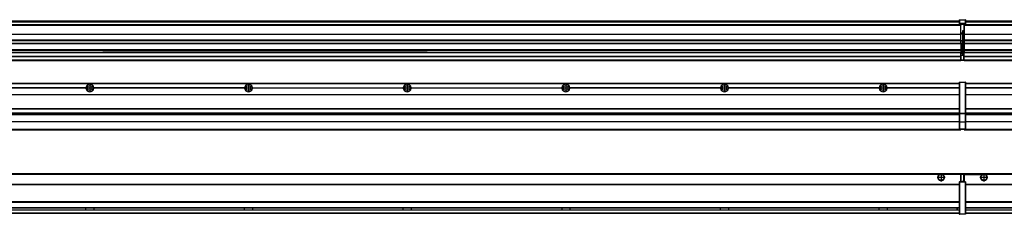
# Model space of a CAD drawing. Header units: inches. Extents: x -381 to 19228, y -418 to 176.
# Tile 28 of 37: x 10665 to 11906, y -154 to 90. Entities that reach past the tile are written whole.
import ezdxf

# ---------------------------------------------------------------- set-up
doc = ezdxf.new("R2010")
doc.units = ezdxf.units.IN
doc.linetypes.add('DOT_CENTER', pattern=[14, 12, -1, 0, -1])
doc.layers.add('1', color=7, linetype='Continuous')

# ---------------------------------------------------------------- blocks, each defined once
blk = doc.blocks.new('Modulos_intermedio__FL-14__8__25', base_point=(11855.2, -48))
at = {"color": 7, "linetype": 'Continuous'}
for p, q in [((11856.9, 10.5), (13249.2, 10.5)), ((11856.9, 10.2), (13249.2, 10.2)), ((11948.3, 4.8), (11856.9, 4.8)), ((11948.3, 4.5), (11856.9, 4.5)), ((11948.3, 4.2), (11856.9, 4.2)), ((11876.4, 10.5), (11876.5, 10.5)), ((11876.5, 10.5), (11883.9, 10.5)), ((11883.9, 10.5), (11883.9, 10.5)), ((11856.9, -3.5), (13249.2, -3.5)), ((11856.9, -3.8), (13249.2, -3.8)), ((13249.2, -4), (11856.9, -4)), ((11856.9, -21.5), (13249.2, -21.5)), ((11856.9, -21.8), (13249.2, -21.8)), ((11856.9, -26.7), (13249.2, -26.7)), ((11856.9, -26.8), (13249.2, -26.8)), ((11856.9, -28.4), (13249.2, -28.4)), ((11856.9, -28.5), (13249.2, -28.5)), ((11856.9, -28.7), (13249.2, -28.7)), ((11855.2, -47.5), (11855.2, -48)), ((11855.2, -48), (13251.2, -48)), ((11856.6, -47.5), (13249.4, -47.5)), ((13249.2, -38), (11856.9, -38)), ((13249.2, -38.1), (11856.9, -38.1))]:
    blk.add_line(p, q, dxfattribs=at)
blk = doc.blocks.new('Modulos_intermedio__FL-14__7__28', base_point=(10455.2, -48))
at = {"color": 7, "linetype": 'Continuous'}
for p, q in [((10456.9, 10.5), (11849.2, 10.5)), ((10456.9, 10.2), (11849.2, 10.2)), ((10748.3, 4.8), (10558.1, 4.8)), ((10748.3, 4.5), (10558.1, 4.5)), ((10748.3, 4.2), (10558.1, 4.2)), ((10748.3, 4.5), (10748.3, 4.8)), ((10748.3, 4.2), (10748.3, 4.5)), ((10948.3, 4.8), (10758.1, 4.8)), ((10758.1, 4.8), (10758.1, 4.5)), ((10948.3, 4.5), (10758.1, 4.5)), ((10758.1, 4.5), (10758.1, 4.2)), ((10948.3, 4.2), (10758.1, 4.2)), ((10948.3, 4.5), (10948.3, 4.8)), ((10948.3, 4.2), (10948.3, 4.5)), ((10958.1, 4.8), (11148.3, 4.8)), ((10958.1, 4.8), (10958.1, 4.5)), ((10958.1, 4.5), (10958.1, 4.2)), ((11148.3, 4.5), (10958.1, 4.5)), ((11148.3, 4.2), (10958.1, 4.2)), ((11148.3, 4.5), (11148.3, 4.8)), ((11148.3, 4.2), (11148.3, 4.5)), ((11158.1, 4.8), (11158.1, 4.5)), ((11158.1, 4.8), (11348.3, 4.8)), ((11158.1, 4.5), (11158.1, 4.2)), ((11348.3, 4.5), (11158.1, 4.5)), ((11348.3, 4.2), (11158.1, 4.2)), ((11348.3, 4.5), (11348.3, 4.8)), ((11348.3, 4.2), (11348.3, 4.5)), ((11548.3, 4.8), (11358.1, 4.8)), ((11358.1, 4.5), (11358.1, 4.8)), ((11548.3, 4.5), (11358.1, 4.5)), ((11358.1, 4.2), (11358.1, 4.5)), ((11548.3, 4.2), (11358.1, 4.2)), ((11548.3, 4.8), (11548.3, 4.5)), ((11548.3, 4.5), (11548.3, 4.2)), ((11558.1, 4.5), (11558.1, 4.8)), ((11748.3, 4.8), (11558.1, 4.8)), ((11558.1, 4.2), (11558.1, 4.5)), ((11748.3, 4.5), (11558.1, 4.5)), ((11748.3, 4.2), (11558.1, 4.2)), ((11748.3, 4.8), (11748.3, 4.5)), ((11748.3, 4.5), (11748.3, 4.2)), ((11849.2, 4.8), (11758.1, 4.8)), ((11758.1, 4.5), (11758.1, 4.8)), ((11849.2, 4.5), (11758.1, 4.5)), ((11758.1, 4.2), (11758.1, 4.5)), ((11849.2, 4.2), (11758.1, 4.2)), ((11822.4, 10.5), (11822.5, 10.5)), ((11822.5, 10.5), (11829.9, 10.5)), ((11829.9, 10.5), (11829.9, 10.5)), ((11849.2, 11.9), (11849.3, 11.9)), ((11849.2, 11.8), (11849.2, 11.9)), ((11849.2, 11.8), (11849.2, 11.8)), ((11849.2, 11.7), (11849.2, 11.8)), ((11849.2, 11.7), (11849.2, 11.5)), ((11849.2, 11.5), (11849.4, 11.5)), ((11849.2, 11.5), (11849.2, -27.2)), ((11849.3, 12), (11849.4, 12)), ((11849.3, 11.9), (11849.3, 12)), ((11849.3, 11.9), (11849.3, 11.9)), ((11849.4, 12), (11849.4, 12)), ((11849.4, 12), (11856.6, 12)), ((11849.4, 12), (11849.4, 11.5)), ((11849.4, 11.5), (11849.4, -27.2)), ((11856.6, 11.5), (11849.4, 11.5)), ((11856.7, 12), (11856.6, 12)), ((11856.6, 12), (11856.6, 11.5)), ((11856.6, 11.5), (11856.6, -27.2)), ((11856.9, 11.5), (11856.6, 11.5)), ((11856.7, 12), (11856.7, 12)), ((11856.8, 11.9), (11856.7, 12)), ((11856.8, 11.9), (11856.8, 11.9)), ((11856.8, 11.9), (11856.8, 11.9)), ((11856.9, 11.8), (11856.8, 11.9)), ((11856.9, 11.8), (11856.9, 11.8)), ((11856.9, 11.7), (11856.9, 11.8)), ((11856.9, 11.7), (11856.9, 11.5)), ((11856.9, 11.5), (11856.9, -27.2)), ((10456.9, -3.5), (11849.2, -3.5)), ((10456.9, -3.8), (11849.2, -3.8)), ((11849.2, -4), (10456.9, -4)), ((10456.9, -21.5), (11849.2, -21.5)), ((10456.9, -21.8), (11849.2, -21.8)), ((10456.9, -26.7), (11849.2, -26.7)), ((10456.9, -26.8), (11849.2, -26.8)), ((10456.9, -28.4), (11849.2, -28.4)), ((10456.9, -28.5), (11849.2, -28.5)), ((10456.9, -28.7), (11849.2, -28.7)), ((11849.2, -27.2), (11849.4, -27.2)), ((11849.2, -27.2), (11849.2, -27.5)), ((11849.2, -27.5), (11849.2, -27.6)), ((11849.2, -27.5), (11849.2, -27.5)), ((11849.2, -27.5), (11849.2, -38.2)), ((11849.2, -27.6), (11849.3, -27.6)), ((11849.3, -27.6), (11849.4, -27.6)), ((11849.3, -27.6), (11849.3, -27.6)), ((11849.3, -27.6), (11849.3, -27.6)), ((11849.4, -27.2), (11849.4, -27.6)), ((11849.4, -27.2), (11856.6, -27.2)), ((11849.4, -27.6), (11849.4, -27.6)), ((11849.4, -27.6), (11856.6, -27.6)), ((11849.4, -27.6), (11849.4, -38.3)), ((11856.9, -27.2), (11856.6, -27.2)), ((11856.6, -27.2), (11856.6, -27.6)), ((11856.7, -27.6), (11856.6, -27.6)), ((11856.6, -27.6), (11856.6, -38.3)), ((11856.7, -27.6), (11856.7, -27.6)), ((11856.8, -27.6), (11856.7, -27.6)), ((11856.9, -27.5), (11856.8, -27.6)), ((11856.8, -27.6), (11856.8, -27.6)), ((11856.8, -27.6), (11856.8, -27.6)), ((11856.9, -27.2), (11856.9, -27.5)), ((11856.9, -27.5), (11856.9, -27.5)), ((11856.9, -27.5), (11856.9, -38.2)), ((10455.2, -48), (11851.2, -48)), ((10456.6, -47.5), (11849.4, -47.5)), ((11849.2, -38), (10456.9, -38)), ((11849.2, -38.1), (10456.9, -38.1)), ((11849.2, -38.2), (11849.2, -38.7)), ((11849.2, -38.2), (11849.2, -38.3)), ((11849.2, -38.2), (11849.2, -38.2)), ((11849.2, -38.3), (11849.3, -38.3)), ((11849.2, -38.7), (11849.4, -38.7)), ((11849.2, -38.7), (11849.2, -47)), ((11849.2, -47), (11849.4, -47)), ((11849.2, -47), (11849.2, -47.3)), ((11849.2, -47.3), (11849.2, -47.4)), ((11849.2, -47.3), (11849.2, -47.3)), ((11849.2, -47.4), (11849.3, -47.5)), ((11849.2, -47.4), (11849.2, -47.4)), ((11849.3, -38.3), (11849.4, -38.3)), ((11849.3, -38.3), (11849.3, -38.3)), ((11849.3, -38.3), (11849.3, -38.3)), ((11849.3, -47.5), (11849.4, -47.5)), ((11849.3, -47.5), (11849.3, -47.5)), ((11849.3, -47.5), (11849.3, -47.5)), ((11856.6, -38.3), (11849.4, -38.3)), ((11849.4, -38.3), (11849.4, -38.7)), ((11849.4, -38.3), (11849.4, -38.3)), ((11856.6, -38.7), (11849.4, -38.7)), ((11849.4, -38.7), (11849.4, -47)), ((11849.4, -47), (11856.6, -47)), ((11849.4, -47), (11849.4, -47.5)), ((11849.4, -47.5), (11856.6, -47.5)), ((11849.4, -47.5), (11849.4, -47.5)), ((11851.2, -47.5), (11851.2, -48)), ((11856.6, -38.3), (11856.6, -38.7)), ((11856.7, -38.3), (11856.6, -38.3)), ((11856.9, -38.7), (11856.6, -38.7)), ((11856.6, -38.7), (11856.6, -47)), ((11856.9, -47), (11856.6, -47)), ((11856.6, -47), (11856.6, -47.5)), ((11856.7, -47.5), (11856.6, -47.5)), ((11856.7, -38.3), (11856.7, -38.3)), ((11856.8, -38.3), (11856.7, -38.3)), ((11856.7, -47.5), (11856.7, -47.5)), ((11856.8, -47.5), (11856.7, -47.5)), ((11856.9, -38.2), (11856.8, -38.3)), ((11856.8, -38.3), (11856.8, -38.3)), ((11856.8, -38.3), (11856.8, -38.3)), ((11856.8, -47.4), (11856.8, -47.5)), ((11856.9, -47.4), (11856.8, -47.4)), ((11856.8, -47.5), (11856.8, -47.5)), ((11856.9, -38.2), (11856.9, -38.2)), ((11856.9, -38.2), (11856.9, -38.7)), ((11856.9, -38.7), (11856.9, -47)), ((11856.9, -47), (11856.9, -47.3)), ((11856.9, -47.3), (11856.9, -47.4)), ((11856.9, -47.3), (11856.9, -47.3))]:
    blk.add_line(p, q, dxfattribs=at)
for centre in [(10753.2, 4.5), (10953.2, 4.5), (11153.2, 4.5), (11353.2, 4.5), (11553.2, 4.5), (11753.2, 4.5)]:
    blk.add_circle(centre, 3.15, dxfattribs=at)
for centre, start, end in [((10753.2, 4.5), 3.5101, 176.4899), ((10753.2, 4.5), 183.5101, 356.4899), ((10953.2, 4.5), 3.5101, 176.4899), ((10953.2, 4.5), 183.5101, 356.4899), ((11153.2, 4.5), 3.5101, 176.4899), ((11153.2, 4.5), 183.5101, 356.4899), ((11353.2, 4.5), 3.5101, 176.4899), ((11353.2, 4.5), 183.5101, 356.4899), ((11553.2, 4.5), 3.5101, 176.4899), ((11553.2, 4.5), 183.5101, 356.4899), ((11753.2, 4.5), 3.5101, 176.4899), ((11753.2, 4.5), 183.5101, 356.4899)]:
    blk.add_arc(centre, 4.9, start, end, dxfattribs=at)
at = {"layer": '1', "color": 2, "linetype": 'DOT_CENTER'}
for p, q in [((10757.3, 4.5), (10749, 4.5)), ((10753.2, 8.6), (10753.2, 0.3)), ((10957.3, 4.5), (10949, 4.5)), ((10953.2, 8.6), (10953.2, 0.3)), ((11157.3, 4.5), (11149, 4.5)), ((11153.2, 8.6), (11153.2, 0.3)), ((11357.3, 4.5), (11349, 4.5)), ((11353.2, 8.6), (11353.2, 0.3)), ((11557.3, 4.5), (11549, 4.5)), ((11553.2, 8.6), (11553.2, 0.3)), ((11757.3, 4.5), (11749, 4.5)), ((11753.2, 8.6), (11753.2, 0.3))]:
    blk.add_line(p, q, dxfattribs=at)
blk = doc.blocks.new('F-182__31', base_point=(621.1, -76))
for name, p in [('Modulos_intermedio__FL-14__7__28', (10455.2, -48)), ('Modulos_intermedio__FL-14__8__25', (11855.2, -48))]:
    blk.add_blockref(name, p)
blk = doc.blocks.new('Alzado2', base_point=(2889, -32))
blk.add_blockref('F-182__31', (621.1, -76))
blk = doc.blocks.new('Modulos_intermedio__FL-14__8__46', base_point=(11855.2, 39))
at = {"color": 7, "linetype": 'Continuous'}
for p, q in [((11856.9, 89), (13249.2, 89)), ((11856.9, 89), (13249.2, 89)), ((11856.9, 88.4), (13249.2, 88.4)), ((11856.9, 88), (13249.2, 88)), ((11856.9, 87.7), (13249.2, 87.7)), ((11855.2, 84.5), (11855.2, 84)), ((11855.2, 84), (11855.2, 84)), ((11855.2, 84), (11855.2, 83.5)), ((13251.2, 84), (11855.2, 84)), ((11855.2, 84), (13251.2, 84)), ((11855.2, 83.5), (11855.2, 72.4)), ((11855.2, 83.5), (13251.2, 83.5)), ((11855.2, 72.4), (11855.2, 72.2)), ((11855.2, 72.4), (13251.2, 72.4)), ((11855.2, 72.2), (13251.2, 72.2)), ((11855.2, 72.2), (11855.2, 64.8)), ((13251.2, 64.8), (11855.2, 64.8)), ((11855.2, 64.8), (11855.2, 64.5)), ((11855.2, 64.5), (11855.2, 60.9)), ((11855.2, 64.5), (13251.2, 64.5)), ((11855.2, 60.9), (11855.2, 60.4)), ((11855.2, 60.9), (13251.2, 60.9)), ((11855.2, 60.4), (13251.2, 60.4)), ((11855.2, 60.4), (11855.2, 59.4)), ((11855.2, 59.4), (11855.2, 53.1)), ((11855.2, 53.1), (11855.2, 51.5)), ((11855.2, 53.1), (13251.2, 53.1)), ((13251.2, 51.5), (11855.2, 51.5)), ((11855.2, 51.5), (11855.2, 51.4)), ((11855.2, 51.4), (11855.2, 49.2)), ((11855.2, 49.2), (11855.2, 49.2)), ((11855.2, 44.5), (11855.2, 49.2)), ((11855.2, 49.2), (12169.4, 49.2)), ((11855.2, 49.2), (12169.4, 49.2)), ((11855.2, 44.5), (11855.2, 44)), ((11855.2, 44.5), (13251.1, 44.5)), ((11855.2, 40), (11855.2, 44)), ((11855.2, 44), (13251.1, 44)), ((11855.2, 40), (11855.2, 39.5)), ((11855.2, 40), (13251.1, 40)), ((11855.2, 39.5), (11855.2, 39.2)), ((11855.2, 39.5), (13251.1, 39.5)), ((11855.2, 39.2), (11855.2, 39)), ((11855.2, 39.2), (13251.1, 39.2)), ((11855.2, 39), (13251.1, 39))]:
    blk.add_line(p, q, dxfattribs=at)
blk = doc.blocks.new('Modulos_intermedio__FL-14__7__49', base_point=(10455.2, 39))
at = {"color": 7, "linetype": 'Continuous'}
for p, q in [((10456.9, 89), (11849.2, 89)), ((10456.9, 89), (11849.2, 89)), ((10456.9, 88.4), (11849.2, 88.4)), ((10456.9, 88), (11849.2, 88)), ((10456.9, 87.7), (11849.2, 87.7)), ((11849.2, 90.4), (11849.3, 90.4)), ((11849.2, 90.3), (11849.2, 90.4)), ((11849.2, 90.3), (11849.3, 90.3)), ((11849.2, 90.2), (11849.2, 90.3)), ((11849.2, 90.3), (11849.2, 90.3)), ((11849.2, 90.2), (11849.2, 90.3)), ((11849.2, 90.2), (11849.2, 90.2)), ((11849.2, 90.2), (11849.2, 90.2)), ((11849.2, 90.2), (11849.2, 90.2)), ((11849.2, 90.2), (11849.2, 85.3)), ((11849.3, 90.5), (11849.4, 90.5)), ((11849.3, 90.4), (11849.3, 90.5)), ((11849.3, 90.4), (11849.4, 90.4)), ((11849.3, 90.3), (11849.3, 90.4)), ((11849.3, 90.4), (11849.3, 90.4)), ((11849.3, 90.3), (11849.3, 90.3)), ((11849.4, 90.5), (11849.4, 90.5)), ((11849.4, 90.5), (11856.6, 90.5)), ((11849.4, 90.5), (11849.4, 90.4)), ((11849.4, 90.4), (11849.4, 90.4)), ((11849.4, 90.4), (11856.6, 90.4)), ((11849.4, 90.4), (11849.4, 85.6)), ((11856.7, 90.5), (11856.6, 90.5)), ((11856.6, 90.5), (11856.6, 90.4)), ((11856.7, 90.4), (11856.6, 90.4)), ((11856.6, 90.4), (11856.6, 85.6)), ((11856.7, 90.5), (11856.7, 90.5)), ((11856.8, 90.4), (11856.7, 90.5)), ((11856.7, 90.4), (11856.7, 90.4)), ((11856.8, 90.3), (11856.7, 90.4)), ((11856.8, 90.4), (11856.8, 90.4)), ((11856.8, 90.4), (11856.8, 90.4)), ((11856.9, 90.3), (11856.8, 90.4)), ((11856.8, 90.3), (11856.8, 90.3)), ((11856.8, 90.3), (11856.8, 90.3)), ((11856.9, 90.2), (11856.8, 90.3)), ((11856.9, 90.3), (11856.9, 90.3)), ((11856.9, 90.2), (11856.9, 90.3)), ((11856.9, 90.2), (11856.9, 85.3)), ((11856.9, 90.2), (11856.9, 90.2)), ((11856.9, 90.2), (11856.9, 90.2)), ((11856.9, 90.2), (11856.9, 90.2)), ((11851.2, 84), (10455.2, 84)), ((10455.2, 84), (11851.2, 84)), ((10455.2, 83.5), (11851.2, 83.5)), ((11849.2, 85.5), (11849.3, 85.5)), ((11849.2, 85.4), (11849.2, 85.5)), ((11849.2, 85.4), (11849.3, 85.4)), ((11849.2, 85.4), (11849.3, 85.4)), ((11849.2, 85.3), (11849.2, 85.4)), ((11849.2, 85.4), (11849.2, 85.4)), ((11849.2, 85.3), (11849.2, 85.4)), ((11849.2, 85.3), (11849.2, 85.3)), ((11849.2, 85.2), (11849.2, 85.3)), ((11849.2, 85.3), (11849.2, 85.2)), ((11849.2, 85.2), (11849.2, 85)), ((11849.2, 85), (11849.2, 84.7)), ((11849.2, 85), (11849.4, 85)), ((11849.2, 84.7), (11849.2, 84.7)), ((11849.2, 84.6), (11849.2, 84.7)), ((11849.2, 84.6), (11849.2, 84.6)), ((11849.3, 84.5), (11849.2, 84.6)), ((11849.3, 85.5), (11849.4, 85.6)), ((11849.3, 85.4), (11849.3, 85.5)), ((11849.3, 85.5), (11849.4, 85.5)), ((11849.3, 85.4), (11849.3, 85.5)), ((11849.3, 85.5), (11849.3, 85.5)), ((11849.3, 85.5), (11849.3, 85.5)), ((11849.3, 85.4), (11849.3, 85.4)), ((11849.3, 84.5), (11849.3, 84.5)), ((11849.3, 84.5), (11849.3, 84.5)), ((11849.4, 84.5), (11849.3, 84.5)), ((11849.4, 85.6), (11849.4, 85.5)), ((11856.6, 85.6), (11849.4, 85.6)), ((11849.4, 85.6), (11849.4, 85.6)), ((11849.4, 85.5), (11849.4, 85.5)), ((11849.4, 85.5), (11856.6, 85.5)), ((11849.4, 85.5), (11849.4, 85)), ((11849.4, 85), (11851.2, 85)), ((11849.4, 85), (11849.4, 84.5)), ((11849.4, 84.5), (11849.4, 84.5)), ((11849.4, 84.5), (11851.2, 84.5)), ((11851.2, 85), (11851.2, 84)), ((11851.2, 85), (11854.9, 85)), ((11851.2, 84), (11851.2, 83.5)), ((11851.2, 72.4), (11851.2, 83.5)), ((11853.4, 76.4), (11853.4, 73.5)), ((11854.9, 76.4), (11853.4, 76.4)), ((11853.7, 76.4), (11853.7, 73.5)), ((11853.7, 76.3), (11854.9, 76.3)), ((11854.9, 85), (11856.6, 85)), ((11854.9, 85), (11854.9, 77.4)), ((11854.9, 84.5), (11856.6, 84.5)), ((11854.9, 79.7), (11855.2, 79.6)), ((11854.9, 78.1), (11855.2, 78.1)), ((11854.9, 77.6), (11855.2, 77.6)), ((11854.9, 77.4), (11855.2, 77.4)), ((11854.9, 76.4), (11855.2, 76.5)), ((11854.9, 76.3), (11854.9, 76.4)), ((11855.2, 76.3), (11854.9, 76.3)), ((11854.9, 64), (11854.9, 76.3)), ((11856.6, 85.6), (11856.6, 85.5)), ((11856.7, 85.6), (11856.6, 85.6)), ((11856.6, 85.5), (11856.6, 85)), ((11856.7, 85.5), (11856.6, 85.5)), ((11856.6, 85), (11856.6, 84.5)), ((11856.9, 85), (11856.6, 85)), ((11856.6, 84.5), (11856.7, 84.5)), ((11856.7, 85.5), (11856.7, 85.6)), ((11856.7, 85.5), (11856.8, 85.4)), ((11856.7, 85.5), (11856.7, 85.5)), ((11856.8, 85.4), (11856.7, 85.5)), ((11856.8, 85.5), (11856.7, 85.5)), ((11856.7, 84.5), (11856.8, 84.5)), ((11856.7, 84.5), (11856.7, 84.5)), ((11856.8, 85.5), (11856.8, 85.5)), ((11856.8, 85.5), (11856.8, 85.5)), ((11856.9, 85.4), (11856.8, 85.5)), ((11856.8, 85.4), (11856.8, 85.4)), ((11856.8, 85.4), (11856.8, 85.4)), ((11856.8, 85.4), (11856.8, 85.4)), ((11856.9, 85.3), (11856.8, 85.4)), ((11856.8, 84.6), (11856.9, 84.6)), ((11856.8, 84.5), (11856.8, 84.6)), ((11856.8, 84.5), (11856.8, 84.5)), ((11856.9, 85.4), (11856.9, 85.4)), ((11856.9, 85.3), (11856.9, 85.4)), ((11856.9, 85.3), (11856.9, 85.3)), ((11856.9, 85.2), (11856.9, 85.3)), ((11856.9, 85.3), (11856.9, 85.2)), ((11856.9, 85.2), (11856.9, 85)), ((11856.9, 85), (11856.9, 84.7)), ((11856.9, 84.7), (11856.9, 84.7)), ((11856.9, 84.6), (11856.9, 84.7)), ((10455.2, 72.4), (11851.2, 72.4)), ((10455.2, 72.2), (11851.2, 72.2)), ((11851.2, 64.8), (10455.2, 64.8)), ((10455.2, 64.5), (11851.2, 64.5)), ((11853.4, 73.5), (11851.2, 73.5)), ((11853.4, 73), (11851.2, 73)), ((11851.2, 72.5), (11853.4, 72.5)), ((11851.2, 72.4), (11851.2, 72.2)), ((11851.2, 64.8), (11851.2, 72.2)), ((11851.2, 64.8), (11851.2, 64.5)), ((11851.2, 60.9), (11851.2, 64.5)), ((11853.4, 64), (11851.2, 64)), ((11853.4, 73.5), (11853.7, 73.5)), ((11853.4, 73), (11853.4, 73.5)), ((11853.4, 73), (11853.4, 72.5)), ((11853.7, 72.5), (11853.4, 72.5)), ((11853.4, 72.5), (11853.4, 64)), ((11853.4, 64), (11853.7, 64)), ((11853.4, 51), (11853.4, 64)), ((11853.7, 73.2), (11853.7, 73.5)), ((11853.7, 73.2), (11853.7, 73.2)), ((11853.7, 73.2), (11853.7, 72.5)), ((11853.7, 64), (11853.7, 72.5)), ((11853.7, 51), (11853.7, 64)), ((11853.7, 64), (11854.9, 64)), ((11854.9, 49.6), (11854.9, 64)), ((11855.2, 64), (11854.9, 64)), ((10455.2, 60.9), (11851.2, 60.9)), ((10455.2, 60.4), (11851.2, 60.4)), ((10455.2, 53.1), (11851.2, 53.1)), ((11851.2, 51.5), (10455.2, 51.5)), ((11851.2, 60.9), (11851.2, 60.4)), ((11851.2, 60.4), (11851.2, 59.4)), ((11851.2, 59.4), (11851.2, 53.1)), ((11851.2, 53.1), (11851.2, 51.5)), ((11851.2, 51.5), (11851.2, 51.4)), ((11851.2, 51.4), (11851.2, 49.2)), ((11853.4, 51), (11851.2, 51)), ((11853.4, 50), (11851.2, 50)), ((11853.4, 51), (11853.7, 51)), ((11853.4, 50), (11853.4, 51)), ((11853.4, 50), (11853.4, 49)), ((11853.7, 49.7), (11853.7, 51)), ((11853.7, 49.7), (11853.7, 49)), ((10455.2, 49.2), (10769.4, 49.2)), ((10455.2, 49.2), (10769.4, 49.2)), ((10455.2, 44.5), (11851.1, 44.5)), ((10455.2, 44), (11851.1, 44)), ((10455.2, 40), (11851.1, 40)), ((10455.2, 39.5), (11851.1, 39.5)), ((10455.2, 39.2), (11851.1, 39.2)), ((10455.2, 39), (11851.1, 39)), ((10778.2, 49.2), (10769.4, 49.2)), ((10769.4, 49.2), (10769.4, 49.2)), ((10769.4, 49.2), (10778.2, 49.2)), ((10769.4, 49.2), (10778.2, 49.2)), ((10769.4, 49.2), (10769.4, 49.2)), ((10778.2, 49.2), (10778.2, 49.2)), ((10778.2, 49.2), (10778.2, 49.2)), ((10778.2, 49.2), (10969.4, 49.2)), ((10969.4, 49.2), (10778.2, 49.2)), ((10969.4, 49.2), (10969.4, 49.2)), ((10969.4, 49.2), (10969.4, 49.2)), ((10969.4, 49.2), (10978.2, 49.2)), ((10978.2, 49.2), (10969.4, 49.2)), ((10969.4, 49.2), (10978.2, 49.2)), ((10978.2, 49.2), (11169.4, 49.2)), ((11169.4, 49.2), (10978.2, 49.2)), ((10978.2, 49.2), (10978.2, 49.2)), ((10978.2, 49.2), (10978.2, 49.2)), ((11169.4, 49.2), (11169.4, 49.2)), ((11169.4, 49.2), (11169.4, 49.2)), ((11169.4, 49.2), (11178.2, 49.2)), ((11169.4, 49.2), (11178.2, 49.2)), ((11178.2, 49.2), (11169.4, 49.2)), ((11178.2, 49.2), (11178.2, 49.2)), ((11178.2, 49.2), (11178.2, 49.2)), ((11178.2, 49.2), (11851.2, 49.2)), ((11178.2, 49.2), (11851.2, 49.2)), ((11851.1, 47.6), (11851.2, 47.6)), ((11851.1, 44.5), (11851.1, 47.6)), ((11851.1, 45.5), (11851.2, 45.5)), ((11851.1, 44.5), (11851.2, 44.5)), ((11851.1, 44.5), (11851.1, 44)), ((11851.1, 40), (11851.1, 44)), ((11851.2, 40.5), (11851.1, 40.5)), ((11851.1, 40), (11851.1, 39.5)), ((11851.1, 39.2), (11851.1, 39.5)), ((11851.1, 39.2), (11851.1, 39)), ((11851.2, 47.6), (11851.2, 49.2)), ((11851.2, 49.2), (11851.2, 49.2)), ((11853.4, 49), (11851.2, 49)), ((11853.4, 47.9), (11851.2, 47.9)), ((11851.2, 46), (11851.2, 47.6)), ((11851.2, 46), (11853.4, 46)), ((11851.2, 46), (11851.2, 40)), ((11851.2, 40), (11854.6, 40)), ((11851.2, 40), (11851.2, 39.5)), ((11851.2, 39.5), (11854.6, 39.5)), ((11853.4, 47.9), (11853.4, 49)), ((11853.7, 49), (11853.4, 49)), ((11853.4, 47.9), (11853.5, 47.9)), ((11853.4, 46), (11853.4, 47.9)), ((11853.4, 46), (11854.9, 46)), ((11853.5, 47.9), (11853.6, 47.8)), ((11853.6, 47.8), (11853.7, 47.8)), ((11853.7, 49.6), (11854.9, 49.6)), ((11853.7, 47.7), (11853.7, 49)), ((11853.7, 48.9), (11854.9, 48.9)), ((11853.7, 47.8), (11853.7, 47.7)), ((11853.7, 46), (11853.7, 47.7)), ((11855.2, 45.1), (11854.6, 44.9)), ((11854.6, 44.9), (11854.6, 40)), ((11854.6, 40), (11854.6, 39.5)), ((11854.9, 40), (11854.6, 40)), ((11854.9, 48.9), (11854.9, 49.6)), ((11855.2, 49.6), (11854.9, 49.6)), ((11854.9, 48.9), (11854.9, 47.3)), ((11854.9, 48.9), (11855.2, 48.8)), ((11854.9, 47.3), (11854.9, 46)), ((11855.2, 45.9), (11854.9, 46)), ((11854.9, 45), (11855.2, 45.1)), ((11854.9, 45), (11854.9, 40)), ((11854.9, 44.8), (11855.2, 44.9)), ((11854.9, 41.3), (11855.2, 41.4)), ((11854.9, 40.8), (11855.2, 40.9)), ((11854.9, 40), (11854.9, 39.7))]:
    blk.add_line(p, q, dxfattribs=at)
for centre, start, end in [((11853.4, 73.2), 270, 0), ((11853.4, 49.7), 0, 90), ((11854.6, 39.7), 270, 0)]:
    blk.add_arc(centre, 0.25, start, end, dxfattribs=at)
blk = doc.blocks.new('F-182__52', base_point=(621.1, 39))
for name, p in [('Modulos_intermedio__FL-14__7__49', (10455.2, 39)), ('Modulos_intermedio__FL-14__8__46', (11855.2, 39))]:
    blk.add_blockref(name, p)
blk = doc.blocks.new('Inferior2', base_point=(2889, 64.7))
blk.add_blockref('F-182__52', (621.1, 39))
blk = doc.blocks.new('Modulos_intermedio__FL-14__8__65', base_point=(11855.2, -154.5))
at = {"color": 7, "linetype": 'Continuous'}
for p, q in [((11855.2, -103), (11855.2, -104.5)), ((11855.2, -103), (13251.1, -103)), ((11855.2, -104.5), (11877.8, -104.5)), ((11855.2, -104.5), (11855.2, -113.5)), ((11877.8, -104.5), (11878.7, -104)), ((11878.7, -104), (11880.2, -103.7)), ((11880.2, -103.7), (11881.6, -104)), ((11881.6, -104), (11882.6, -104.5)), ((13223.8, -104.5), (11882.6, -104.5)), ((11856.9, -116.7), (13249.2, -116.7)), ((11856.9, -117), (13249.2, -117)), ((13249.2, -117.2), (11856.9, -117.2)), ((13249.2, -138.7), (11856.9, -138.7)), ((13249.2, -139), (11856.9, -139)), ((11856.9, -139.2), (13249.2, -139.2)), ((11856.9, -146), (13249.2, -146)), ((11856.9, -146.2), (13249.2, -146.2)), ((11856.9, -148.7), (13249.2, -148.7)), ((11856.9, -149), (13249.2, -149)), ((11856.9, -152.7), (13249.2, -152.7)), ((11856.9, -153), (13249.2, -153))]:
    blk.add_line(p, q, dxfattribs=at)
for radius in [4, 3.7]:
    blk.add_circle((11880.2, -108), radius, dxfattribs=at)
blk.add_arc((11880.2, -108), 4.25, 124.5603, 55.4397, dxfattribs=at)
at = {"layer": '1', "color": 2, "linetype": 'DOT_CENTER'}
for p, q in [((11885.2, -108), (11875.2, -108)), ((11880.2, -103), (11880.2, -113))]:
    blk.add_line(p, q, dxfattribs=at)
blk = doc.blocks.new('Modulos_intermedio__FL-14__7__68', base_point=(10455.2, -154.5))
at = {"color": 7, "linetype": 'Continuous'}
for p, q in [((10455.2, -103), (11851.1, -103)), ((11823.8, -104.5), (10482.6, -104.5)), ((11824.7, -104), (11823.8, -104.5)), ((11826.2, -103.7), (11824.7, -104)), ((11827.6, -104), (11826.2, -103.7)), ((11828.6, -104.5), (11827.6, -104)), ((11851.1, -104.5), (11828.6, -104.5)), ((11851.1, -104.5), (11851.1, -103)), ((11851.2, -104.5), (11851.1, -104.5)), ((11851.1, -111.6), (11851.1, -104.5)), ((11851.2, -105.5), (11851.1, -105.5)), ((11851.1, -109.5), (11851.2, -109.5)), ((11851.2, -111.6), (11851.1, -111.6)), ((11854.6, -103.5), (11851.2, -103.5)), ((11851.2, -103.5), (11851.2, -104)), ((11851.2, -104), (11854.6, -104)), ((11851.2, -104), (11851.2, -111.6)), ((11851.2, -113.5), (11851.2, -111.6)), ((11854.6, -103.5), (11854.6, -104)), ((11854.6, -104), (11854.6, -113)), ((11854.9, -104), (11854.6, -104)), ((11854.9, -103.7), (11854.9, -104)), ((11854.9, -104), (11854.9, -113)), ((11854.9, -104.8), (11855.2, -104.9)), ((11854.9, -106.5), (11855.2, -106.5)), ((11854.9, -107.5), (11855.2, -107.5)), ((10456.9, -116.7), (11849.2, -116.7)), ((10456.9, -117), (11849.2, -117)), ((11849.2, -117.2), (10456.9, -117.2)), ((11849.2, -113.6), (11849.3, -113.5)), ((11849.2, -113.6), (11849.2, -113.6)), ((11849.2, -113.7), (11849.2, -113.6)), ((11849.2, -113.7), (11849.2, -114)), ((11849.2, -113.7), (11849.2, -113.7)), ((11849.2, -114), (11849.2, -154)), ((11849.2, -114), (11849.4, -114)), ((11849.3, -113.5), (11849.4, -113.5)), ((11849.3, -113.5), (11849.3, -113.5)), ((11849.3, -113.5), (11849.3, -113.5)), ((11851.2, -113.5), (11849.4, -113.5)), ((11849.4, -113.5), (11849.4, -113.5)), ((11849.4, -113.5), (11849.4, -114)), ((11856.6, -114), (11849.4, -114)), ((11849.4, -114), (11849.4, -154)), ((11854.6, -113), (11851.2, -113)), ((11854.9, -113.5), (11851.2, -113.5)), ((11854.6, -113), (11854.6, -113.5)), ((11854.9, -113), (11854.6, -113)), ((11854.9, -111.9), (11855.2, -112)), ((11854.9, -113), (11854.9, -113.3)), ((11854.9, -113.3), (11854.9, -113.5)), ((11856.6, -113.5), (11854.9, -113.5)), ((11856.7, -113.5), (11856.6, -113.5)), ((11856.6, -113.5), (11856.6, -114)), ((11856.9, -114), (11856.6, -114)), ((11856.6, -114), (11856.6, -154)), ((11856.7, -113.5), (11856.7, -113.5)), ((11856.8, -113.5), (11856.7, -113.5)), ((11856.8, -113.5), (11856.8, -113.5)), ((11856.8, -113.6), (11856.8, -113.5)), ((11856.9, -113.6), (11856.8, -113.6)), ((11856.9, -113.7), (11856.9, -113.6)), ((11856.9, -113.7), (11856.9, -113.7)), ((11856.9, -113.7), (11856.9, -114)), ((11856.9, -114), (11856.9, -154)), ((11849.2, -138.7), (10456.9, -138.7)), ((11849.2, -139), (10456.9, -139)), ((10456.9, -139.2), (11849.2, -139.2)), ((10456.9, -146), (11849.2, -146)), ((10456.9, -146.2), (11849.2, -146.2)), ((10456.9, -148.7), (11849.2, -148.7)), ((10748.3, -146.3), (10748.3, -146.2)), ((10748.3, -146.4), (10748.3, -146.3)), ((10748.3, -147), (10748.3, -146.4)), ((10748.3, -147.2), (10748.3, -147)), ((10748.3, -147.9), (10748.3, -147.2)), ((10748.3, -148.6), (10748.3, -147.9)), ((10748.3, -148.7), (10748.3, -148.6)), ((10748.3, -148.6), (10748.3, -148.6)), ((10758.1, -146.2), (10758.1, -146.3)), ((10758.1, -146.3), (10758.1, -147.2)), ((10758.1, -146.3), (10758.1, -146.3)), ((10758.1, -147.2), (10758.1, -147.7)), ((10758.1, -147.7), (10758.1, -148.6)), ((10758.1, -148.6), (10758.1, -148.7)), ((10758.1, -148.6), (10758.1, -148.6)), ((10948.3, -146.3), (10948.3, -146.2)), ((10948.3, -146.4), (10948.3, -146.3)), ((10948.3, -147), (10948.3, -146.4)), ((10948.3, -147.2), (10948.3, -147)), ((10948.3, -147.9), (10948.3, -147.2)), ((10948.3, -148.6), (10948.3, -147.9)), ((10948.3, -148.7), (10948.3, -148.6)), ((10948.3, -148.6), (10948.3, -148.6)), ((10958.1, -146.2), (10958.1, -146.3)), ((10958.1, -146.3), (10958.1, -147.2)), ((10958.1, -146.3), (10958.1, -146.3)), ((10958.1, -147.2), (10958.1, -147.7)), ((10958.1, -147.7), (10958.1, -148.6)), ((10958.1, -148.6), (10958.1, -148.7)), ((10958.1, -148.6), (10958.1, -148.6)), ((11148.3, -146.3), (11148.3, -146.2)), ((11148.3, -146.4), (11148.3, -146.3)), ((11148.3, -147), (11148.3, -146.4)), ((11148.3, -147.2), (11148.3, -147)), ((11148.3, -147.9), (11148.3, -147.2)), ((11148.3, -148.4), (11148.3, -147.9)), ((11148.3, -148.6), (11148.3, -148.4)), ((11148.3, -148.7), (11148.3, -148.6)), ((11158.1, -146.2), (11158.1, -146.3)), ((11158.1, -146.3), (11158.1, -146.7)), ((11158.1, -146.3), (11158.1, -146.3)), ((11158.1, -146.7), (11158.1, -147.7)), ((11158.1, -147.7), (11158.1, -148.4)), ((11158.1, -148.4), (11158.1, -148.6)), ((11158.1, -148.6), (11158.1, -148.7)), ((11158.1, -148.6), (11158.1, -148.6)), ((11348.3, -146.2), (11348.3, -146.3)), ((11348.3, -146.3), (11348.3, -146.5)), ((11348.3, -146.5), (11348.3, -147.1)), ((11348.3, -147.1), (11348.3, -147.7)), ((11348.3, -147.7), (11348.3, -148)), ((11348.3, -148), (11348.3, -148.6)), ((11348.3, -148.6), (11348.3, -148.7)), ((11348.3, -148.6), (11348.3, -148.6)), ((11358.1, -146.2), (11358.1, -146.3)), ((11358.1, -146.3), (11358.1, -146.7)), ((11358.1, -146.3), (11358.1, -146.3)), ((11358.1, -146.7), (11358.1, -147.7)), ((11358.1, -147.7), (11358.1, -148.4)), ((11358.1, -148.4), (11358.1, -148.6)), ((11358.1, -148.6), (11358.1, -148.7)), ((11358.1, -148.6), (11358.1, -148.6)), ((11548.3, -146.3), (11548.3, -146.2)), ((11548.3, -146.4), (11548.3, -146.3)), ((11548.3, -147), (11548.3, -146.4)), ((11548.3, -147.2), (11548.3, -147)), ((11548.3, -147.9), (11548.3, -147.2)), ((11548.3, -148.2), (11548.3, -147.9)), ((11548.3, -148.6), (11548.3, -148.2)), ((11548.3, -148.7), (11548.3, -148.6)), ((11558.1, -146.2), (11558.1, -146.3)), ((11558.1, -146.3), (11558.1, -146.7)), ((11558.1, -146.3), (11558.1, -146.3)), ((11558.1, -146.7), (11558.1, -147.7)), ((11558.1, -147.7), (11558.1, -148.4)), ((11558.1, -148.4), (11558.1, -148.6)), ((11558.1, -148.6), (11558.1, -148.7)), ((11558.1, -148.6), (11558.1, -148.6)), ((11748.3, -146.3), (11748.3, -146.2)), ((11748.3, -146.4), (11748.3, -146.3)), ((11748.3, -147), (11748.3, -146.4)), ((11748.3, -147.2), (11748.3, -147)), ((11748.3, -147.9), (11748.3, -147.2)), ((11748.3, -148.2), (11748.3, -147.9)), ((11748.3, -148.6), (11748.3, -148.2)), ((11748.3, -148.7), (11748.3, -148.6)), ((11758.1, -146.2), (11758.1, -146.3)), ((11758.1, -146.3), (11758.1, -147.2)), ((11758.1, -146.3), (11758.1, -146.3)), ((11758.1, -147.2), (11758.1, -147.6)), ((11758.1, -147.6), (11758.1, -148.2)), ((11758.1, -148.2), (11758.1, -148.6)), ((11758.1, -148.6), (11758.1, -148.7)), ((11846.2, -146.4), (11846.5, -146.2)), ((11846.2, -146.7), (11846.2, -146.4)), ((11846.2, -146.7), (11846.2, -147.2)), ((11846.2, -147.2), (11846.2, -148.2)), ((11846.2, -148.2), (11846.2, -148.5)), ((11846.2, -148.5), (11846.5, -148.7)), ((11846.6, -146.2), (11846.6, -146.3)), ((11846.6, -146.3), (11846.6, -147)), ((11846.6, -147), (11846.6, -148.7)), ((11846.6, -148.7), (11846.6, -148.7)), ((10456.9, -149), (11849.2, -149)), ((10456.9, -152.7), (11849.2, -152.7)), ((10456.9, -153), (11849.2, -153)), ((11849.2, -154), (11849.4, -154)), ((11849.2, -154), (11849.2, -154.2)), ((11849.2, -154.2), (11849.2, -154.3)), ((11849.2, -154.3), (11849.2, -154.4)), ((11849.2, -154.3), (11849.2, -154.3)), ((11849.2, -154.4), (11849.3, -154.4)), ((11849.3, -154.4), (11849.3, -154.5)), ((11849.3, -154.4), (11849.3, -154.4)), ((11849.3, -154.5), (11849.4, -154.5)), ((11849.4, -154), (11856.6, -154)), ((11849.4, -154), (11849.4, -154.5)), ((11849.4, -154.5), (11849.4, -154.5)), ((11856.6, -154.5), (11849.4, -154.5)), ((11856.9, -154), (11856.6, -154)), ((11856.6, -154), (11856.6, -154.5)), ((11856.7, -154.5), (11856.6, -154.5)), ((11856.8, -154.4), (11856.7, -154.5)), ((11856.7, -154.5), (11856.7, -154.5)), ((11856.9, -154.3), (11856.8, -154.4)), ((11856.8, -154.4), (11856.8, -154.4)), ((11856.8, -154.4), (11856.8, -154.4)), ((11856.9, -154), (11856.9, -154.2)), ((11856.9, -154.2), (11856.9, -154.3)), ((11856.9, -154.3), (11856.9, -154.3))]:
    blk.add_line(p, q, dxfattribs=at)
for radius in [4, 3.7]:
    blk.add_circle((11826.2, -108), radius, dxfattribs=at)
for centre, radius, start, end in [((11826.2, -108), 4.25, 124.5603, 55.4397), ((11854.6, -103.7), 0.25, 0, 90)]:
    blk.add_arc(centre, radius, start, end, dxfattribs=at)
at = {"layer": '1', "color": 2, "linetype": 'DOT_CENTER'}
for p, q in [((11831.2, -108), (11821.2, -108)), ((11826.2, -103), (11826.2, -113))]:
    blk.add_line(p, q, dxfattribs=at)
blk = doc.blocks.new('F-182__71', base_point=(621.1, -154.5))
for name, p in [('Modulos_intermedio__FL-14__7__68', (10455.2, -154.5)), ('Modulos_intermedio__FL-14__8__65', (11855.2, -154.5))]:
    blk.add_blockref(name, p)
blk = doc.blocks.new('Superior1', base_point=(2889, -128.7))
blk.add_blockref('F-182__71', (621.1, -154.5))

msp = doc.modelspace()

# ---------------------------------------------------------------- block references
for name, p in [('Inferior2', (2889, 64.7)), ('Alzado2', (2889, -32)), ('Superior1', (2889, -128.7))]:
    msp.add_blockref(name, p)

doc.saveas('drawing.dxf')
